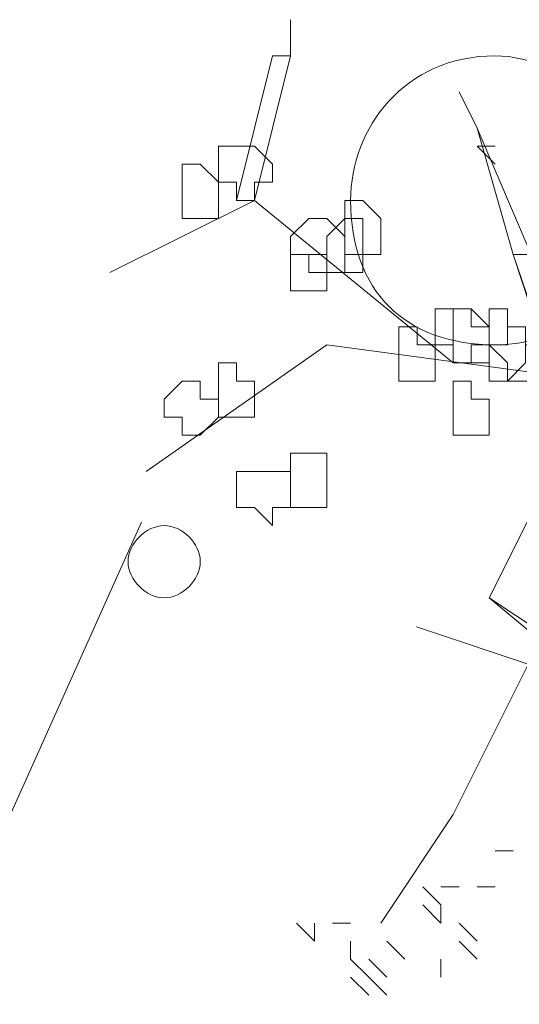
# Model space of a CAD drawing. Header units: millimetres. Extents: x 16698 to 93787, y -21104 to 39413.
# Tile 244 of 256: x 54669.12 to 54673.7, y 19709.14 to 19718.16. Entities that reach past the tile are written whole.
import ezdxf

# ---------------------------------------------------------------- set-up
doc = ezdxf.new("R2010")
doc.units = ezdxf.units.MM
doc.layers.add('_MODUS - zielen', color=66, linetype='Continuous', lineweight=9)

msp = doc.modelspace()

# ---------------------------------------------------------------- linework, layer by layer
at = {"layer": '_MODUS - zielen', "transparency": 33554687}
for p, q in [((54670.2356, 19713.55929), (54668.6756, 19710.07929)), ((54674.1956, 19712.11929), (54672.7556, 19712.59929))]:
    msp.add_line(p, q, dxfattribs=at)
for points in [[(54671.60288, 19718.16007), (54671.60288, 19717.82915), (54671.60288, 19717.82915)], [(54671.43742, 19717.82915), (54671.10649, 19716.50544), (54671.10649, 19716.50544)], [(54671.43742, 19717.82915), (54671.60288, 19717.82915), (54671.27196, 19716.50544), (54671.10649, 19716.50544)], [(54673.14554, 19717.49822), (54673.31101, 19717.16729), (54673.31101, 19717.16729), (54673.8074, 19716.00905), (54673.64193, 19716.00905)], [(54673.31101, 19717.16729), (54673.64193, 19716.00905), (54673.64193, 19716.00905)], [(54673.47647, 19717.00183), (54673.31101, 19717.00183), (54673.31101, 19717.00183)], [(54673.47647, 19716.83637), (54673.31101, 19717.00183), (54673.31101, 19717.00183)], [(54673.47647, 19717.00183), (54673.31101, 19717.00183), (54673.31101, 19717.00183)], [(54673.09206, 19715.01627), (54671.27196, 19716.50544), (54669.94825, 19715.84359)], [(54677.77852, 19703.43383), (54673.64193, 19716.00905), (54677.94398, 19703.43383)], [(54674.41576, 19714.85081), (54671.93381, 19715.18173), (54670.27918, 19714.02349)], [(54674.41576, 19714.85081), (54673.42298, 19712.86524), (54673.91937, 19712.53432), (54673.09206, 19710.87968), (54672.4302, 19709.8869)], [(54677.55957, 19704.923), (54677.39411, 19706.90856), (54676.73225, 19708.72866), (54676.56679, 19709.72144), (54675.73947, 19711.87246), (54674.41576, 19712.03793), (54673.42298, 19712.86524)], [(54673.64193, 19710.54876), (54673.47647, 19710.54876), (54673.47647, 19710.54876)], [(54672.98008, 19710.05237), (54672.81462, 19710.21783), (54672.81462, 19710.21783)], [(54673.14554, 19710.21783), (54672.98008, 19710.21783), (54672.98008, 19710.21783)], [(54673.47647, 19710.21783), (54673.31101, 19710.21783), (54673.31101, 19710.21783)], [(54673.47647, 19710.21783), (54673.31101, 19710.21783), (54673.31101, 19710.21783)], [(54672.98008, 19709.8869), (54672.81462, 19710.05237), (54672.81462, 19710.05237)], [(54672.98008, 19709.8869), (54672.81462, 19710.05237), (54672.81462, 19710.05237)], [(54672.98008, 19709.8869), (54672.98008, 19710.05237), (54672.98008, 19710.05237)], [(54672.98008, 19709.8869), (54672.98008, 19710.05237), (54672.98008, 19710.05237)], [(54671.82184, 19709.72144), (54671.65637, 19709.8869), (54671.65637, 19709.8869)], [(54671.82184, 19709.72144), (54671.82184, 19709.8869), (54671.82184, 19709.8869)], [(54671.82184, 19709.72144), (54671.82184, 19709.8869), (54671.82184, 19709.8869)], [(54672.15276, 19709.8869), (54671.9873, 19709.8869), (54671.9873, 19709.8869)], [(54673.31101, 19709.72144), (54673.14554, 19709.8869), (54673.14554, 19709.8869)], [(54673.31101, 19709.72144), (54673.14554, 19709.8869), (54673.14554, 19709.8869)], [(54673.31101, 19709.72144), (54673.14554, 19709.8869), (54673.14554, 19709.8869)], [(54672.15276, 19709.55597), (54672.15276, 19709.72144), (54672.15276, 19709.72144)], [(54672.15276, 19709.55597), (54672.15276, 19709.72144), (54672.15276, 19709.72144)], [(54672.15276, 19709.55597), (54672.15276, 19709.72144), (54672.15276, 19709.72144)], [(54672.64915, 19709.55597), (54672.48369, 19709.72144), (54672.48369, 19709.72144)], [(54673.31101, 19709.55597), (54673.14554, 19709.72144), (54673.14554, 19709.72144)], [(54673.31101, 19709.55597), (54673.14554, 19709.72144), (54673.14554, 19709.72144)], [(54673.31101, 19709.55597), (54673.14554, 19709.72144), (54673.14554, 19709.72144)], [(54672.31823, 19709.39051), (54672.15276, 19709.55597), (54672.15276, 19709.55597)], [(54672.48369, 19709.39051), (54672.31823, 19709.55597), (54672.31823, 19709.55597)], [(54672.98008, 19709.39051), (54672.98008, 19709.55597), (54672.98008, 19709.55597)], [(54672.31823, 19709.22505), (54672.15276, 19709.39051), (54672.15276, 19709.39051)], [(54672.48369, 19709.22505), (54672.31823, 19709.39051), (54672.31823, 19709.39051)]]:
    msp.add_lwpolyline(points, dxfattribs=at)
for points in [[(54671.10649, 19717.00183), (54671.10649, 19717.00183), (54670.94103, 19717.00183), (54670.94103, 19716.83637), (54670.94103, 19716.6709), (54671.10649, 19716.6709), (54671.10649, 19716.50544), (54671.10649, 19716.50544), (54671.27196, 19716.50544), (54671.27196, 19716.6709), (54671.43742, 19716.6709), (54671.43742, 19716.6709), (54671.43742, 19716.83637), (54671.27196, 19717.00183)], [(54670.77557, 19716.83637), (54670.6101, 19716.83637), (54670.6101, 19716.6709), (54670.6101, 19716.6709), (54670.6101, 19716.50544), (54670.6101, 19716.33998), (54670.77557, 19716.33998), (54670.77557, 19716.33998), (54670.94103, 19716.33998), (54670.94103, 19716.50544), (54670.94103, 19716.6709), (54670.94103, 19716.6709)], [(54672.26474, 19716.50544), (54672.09927, 19716.50544), (54672.09927, 19716.33998), (54672.09927, 19716.33998), (54672.09927, 19716.17451), (54672.09927, 19716.00905), (54672.26474, 19716.00905), (54672.26474, 19716.00905), (54672.4302, 19716.00905), (54672.4302, 19716.17451), (54672.4302, 19716.33998), (54672.4302, 19716.33998)], [(54671.76835, 19716.33998), (54671.60288, 19716.17451), (54671.60288, 19716.00905), (54671.60288, 19716.00905), (54671.76835, 19716.00905), (54671.76835, 19715.84359), (54671.93381, 19715.84359), (54671.93381, 19715.84359), (54672.09927, 19715.84359), (54672.09927, 19716.00905), (54672.09927, 19716.00905), (54672.09927, 19716.17451), (54671.93381, 19716.33998), (54671.93381, 19716.33998)], [(54671.93381, 19716.17451), (54671.93381, 19716.00905), (54671.93381, 19716.00905), (54671.93381, 19715.84359), (54672.09927, 19715.84359), (54672.09927, 19715.84359), (54672.26474, 19715.84359), (54672.26474, 19715.84359), (54672.26474, 19715.84359), (54672.26474, 19716.00905), (54672.26474, 19716.00905), (54672.26474, 19716.17451), (54672.26474, 19716.17451), (54672.26474, 19716.33998), (54672.09927, 19716.33998)], [(54671.60288, 19716.00905), (54671.60288, 19716.00905), (54671.60288, 19715.84359), (54671.60288, 19715.84359), (54671.60288, 19715.84359), (54671.60288, 19715.67812), (54671.76835, 19715.67812), (54671.93381, 19715.67812), (54671.93381, 19715.67812), (54671.93381, 19715.84359), (54671.93381, 19715.84359), (54671.93381, 19716.00905), (54671.93381, 19716.00905), (54671.76835, 19716.00905)], [(54673.09206, 19715.51266), (54672.92659, 19715.51266), (54672.92659, 19715.3472), (54672.92659, 19715.18173), (54672.92659, 19715.18173), (54673.09206, 19715.18173), (54673.09206, 19715.01627), (54673.09206, 19715.01627), (54673.25752, 19715.01627), (54673.25752, 19715.18173), (54673.42298, 19715.18173), (54673.42298, 19715.18173), (54673.42298, 19715.3472), (54673.25752, 19715.3472), (54673.25752, 19715.51266)], [(54673.09206, 19715.51266), (54673.09206, 19715.51266), (54673.09206, 19715.3472), (54673.09206, 19715.18173), (54673.09206, 19715.18173), (54673.09206, 19715.01627), (54673.09206, 19715.01627), (54673.25752, 19715.01627), (54673.42298, 19715.01627), (54673.42298, 19715.18173), (54673.42298, 19715.18173), (54673.42298, 19715.3472), (54673.25752, 19715.51266)], [(54673.42298, 19715.51266), (54673.42298, 19715.3472), (54673.42298, 19715.18173), (54673.42298, 19715.18173), (54673.42298, 19715.01627), (54673.42298, 19715.01627), (54673.42298, 19714.85081), (54673.58845, 19714.85081), (54673.75391, 19715.01627), (54673.75391, 19715.18173), (54673.75391, 19715.18173), (54673.75391, 19715.3472), (54673.58845, 19715.3472), (54673.58845, 19715.51266)], [(54672.59567, 19715.3472), (54672.59567, 19715.18173), (54672.59567, 19715.18173), (54672.59567, 19715.01627), (54672.59567, 19714.85081), (54672.76113, 19714.85081), (54672.76113, 19714.85081), (54672.76113, 19714.85081), (54672.92659, 19714.85081), (54672.92659, 19715.01627), (54672.92659, 19715.18173), (54672.92659, 19715.18173), (54672.76113, 19715.18173), (54672.76113, 19715.3472), (54672.76113, 19715.3472)], [(54673.58845, 19715.3472), (54673.58845, 19715.18173), (54673.42298, 19715.18173), (54673.42298, 19715.18173), (54673.58845, 19715.01627), (54673.58845, 19714.85081), (54673.75391, 19714.85081), (54673.75391, 19714.85081), (54673.91937, 19714.85081), (54673.91937, 19715.01627), (54673.91937, 19715.18173), (54673.91937, 19715.18173), (54673.75391, 19715.18173), (54673.75391, 19715.3472), (54673.75391, 19715.3472)], [(54671.10649, 19715.01627), (54670.94103, 19715.01627), (54670.94103, 19714.85081), (54670.94103, 19714.85081), (54670.94103, 19714.68534), (54670.94103, 19714.51988), (54671.10649, 19714.51988), (54671.10649, 19714.51988), (54671.10649, 19714.51988), (54671.27196, 19714.51988), (54671.27196, 19714.68534), (54671.27196, 19714.85081), (54671.27196, 19714.85081), (54671.10649, 19714.85081)], [(54670.6101, 19714.85081), (54670.44464, 19714.68534), (54670.44464, 19714.51988), (54670.44464, 19714.51988), (54670.6101, 19714.51988), (54670.6101, 19714.35441), (54670.77557, 19714.35441), (54670.77557, 19714.35441), (54670.94103, 19714.51988), (54670.94103, 19714.51988), (54670.94103, 19714.68534), (54670.77557, 19714.68534), (54670.77557, 19714.85081), (54670.77557, 19714.85081)], [(54673.09206, 19714.85081), (54673.09206, 19714.68534), (54673.09206, 19714.51988), (54673.09206, 19714.51988), (54673.09206, 19714.35441), (54673.09206, 19714.35441), (54673.09206, 19714.35441), (54673.25752, 19714.35441), (54673.42298, 19714.35441), (54673.42298, 19714.51988), (54673.42298, 19714.51988), (54673.42298, 19714.68534), (54673.25752, 19714.68534), (54673.25752, 19714.85081)], [(54671.60288, 19714.18895), (54671.60288, 19714.18895), (54671.60288, 19714.02349), (54671.60288, 19714.02349), (54671.60288, 19713.85802), (54671.60288, 19713.69256), (54671.76835, 19713.69256), (54671.93381, 19713.69256), (54671.93381, 19713.85802), (54671.93381, 19714.02349), (54671.93381, 19714.02349), (54671.93381, 19714.18895), (54671.76835, 19714.18895)], [(54671.27196, 19714.02349), (54671.27196, 19714.02349), (54671.10649, 19714.02349), (54671.10649, 19713.85802), (54671.10649, 19713.69256), (54671.27196, 19713.69256), (54671.43742, 19713.5271), (54671.43742, 19713.5271), (54671.43742, 19713.69256), (54671.60288, 19713.69256), (54671.60288, 19713.69256), (54671.60288, 19713.85802), (54671.60288, 19714.02349), (54671.43742, 19714.02349), (54671.43742, 19714.02349)]]:
    msp.add_lwpolyline(points, close=True, dxfattribs=at)
for points in [[(54674.80018, 19716.50544), (54674.80018, 19717.16729), (54674.13832, 19717.82915), (54673.47647, 19717.82915), (54673.47647, 19717.82915), (54672.64915, 19717.82915), (54672.15276, 19717.16729), (54672.15276, 19716.50544), (54672.15276, 19716.50544), (54672.15276, 19715.67812), (54672.64915, 19715.18173), (54673.47647, 19715.18173), (54673.47647, 19715.18173), (54674.13832, 19715.18173), (54674.80018, 19715.67812), (54674.80018, 19716.50544)], [(54670.77557, 19713.19617), (54670.77557, 19713.36163), (54670.6101, 19713.5271), (54670.44464, 19713.5271), (54670.44464, 19713.5271), (54670.27918, 19713.5271), (54670.11371, 19713.36163), (54670.11371, 19713.19617), (54670.11371, 19713.19617), (54670.11371, 19713.03071), (54670.27918, 19712.86524), (54670.44464, 19712.86524), (54670.44464, 19712.86524), (54670.6101, 19712.86524), (54670.77557, 19713.03071), (54670.77557, 19713.19617)]]:
    msp.add_open_spline(points, degree=3, knots=[0, 0, 0, 0, 0.0625, 0.0625, 0.0625, 0.062501, 0.125, 0.125, 0.125, 0.125001, 0.1875, 0.1875, 0.1875, 0.187501, 1, 1, 1, 1], dxfattribs=at)

doc.saveas('drawing.dxf')
